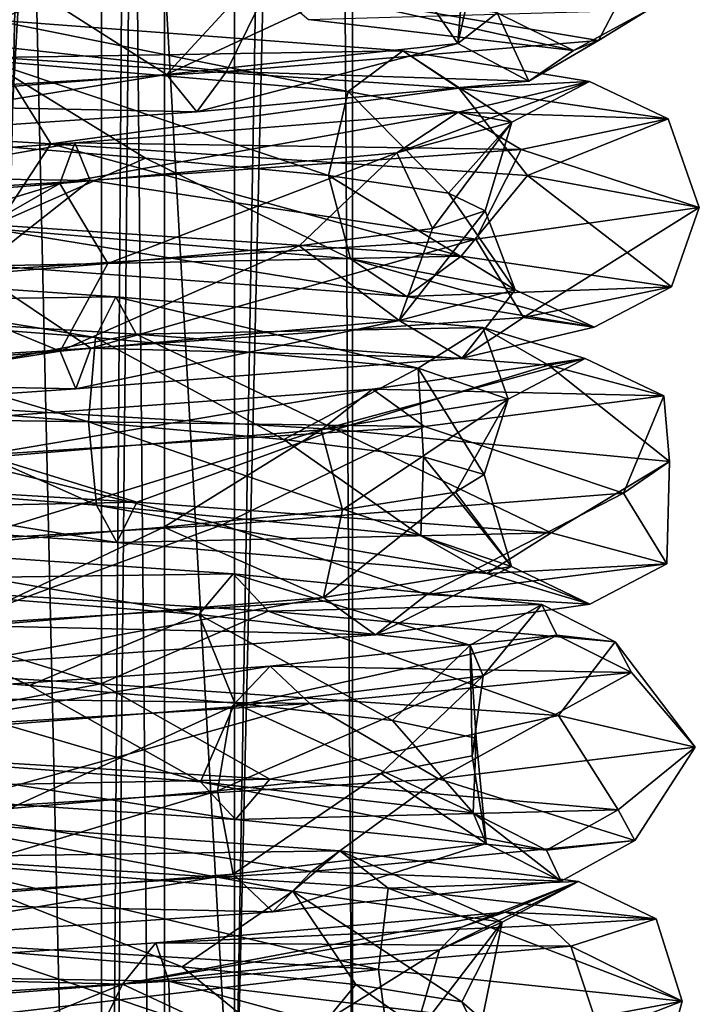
# Model space of a CAD drawing. Header units: millimetres. Extents: x -25 to 71, y -3 to 471.
# Tile 137 of 199: x 1 to 14, y 258 to 276. Entities that reach past the tile are written whole.
import ezdxf

# ---------------------------------------------------------------- set-up
doc = ezdxf.new("R2010")
doc.units = ezdxf.units.MM
doc.header["$LTSCALE"] = 65.185185
for name, color, linetype in [('1648', 7, 'CONTINUOUS'), ('1649', 7, 'CONTINUOUS'), ('1650', 7, 'CONTINUOUS'), ('1652', 7, 'CONTINUOUS'), ('918', 7, 'CONTINUOUS'), ('925', 7, 'CONTINUOUS')]:
    doc.layers.add(name, color=color, linetype=linetype)

msp = doc.modelspace()

# ---------------------------------------------------------------- linework, layer by layer
at = {"layer": '1648', "linetype": 'CONTINUOUS'}
for points in [[(9.867, 277.791, 1.487), (9.639, 278.119, -2.583), (9.464, 275.994, 4.667), (9.867, 277.791, 1.487)], [(9.464, 275.994, 4.667), (9.639, 278.119, -2.583), (10.193, 276.567, -2.731), (9.464, 275.994, 4.667)], [(8.449, 277.464, 5.309), (9.867, 277.791, 1.487), (9.464, 275.994, 4.667), (8.449, 277.464, 5.309)], [(12.936, 277.676, 5.295), (5.943, 277.085, 12.652), (12.083, 276.049, 5.959), (12.936, 277.676, 5.295)], [(12.936, 277.676, 5.295), (12.083, 276.049, 5.959), (13.013, 276.622, -3.487), (12.936, 277.676, 5.295)], [(5.621, 277.136, 8.245), (8.449, 277.464, 5.309), (4.038, 275.421, 9.749), (5.621, 277.136, 8.245)], [(4.038, 275.421, 9.749), (8.449, 277.464, 5.309), (9.464, 275.994, 4.667), (4.038, 275.421, 9.749)], [(5.943, 277.085, 12.652), (-4.184, 276.494, 13.337), (5.156, 275.476, 12.447), (5.943, 277.085, 12.652)], [(1.855, 276.809, 9.805), (5.621, 277.136, 8.245), (4.038, 275.421, 9.749), (1.855, 276.809, 9.805)], [(5.943, 277.085, 12.652), (5.156, 275.476, 12.447), (12.083, 276.049, 5.959), (5.943, 277.085, 12.652)], [(10.193, 276.567, -2.731), (5.863, 277.14, -8.774), (11.617, 275.868, -3.113), (10.193, 276.567, -2.731)], [(11.617, 275.868, -3.113), (5.863, 277.14, -8.774), (6.682, 276.441, -10), (11.617, 275.868, -3.113)], [(-2.22, 276.482, 9.729), (1.855, 276.809, 9.805), (-3.392, 274.848, 9.993), (-2.22, 276.482, 9.729)], [(-3.392, 274.848, 9.993), (1.855, 276.809, 9.805), (4.038, 275.421, 9.749), (-3.392, 274.848, 9.993)], [(-4.184, 276.494, 13.337), (-4.331, 274.903, 12.757), (5.156, 275.476, 12.447), (-4.184, 276.494, 13.337)], [(11.617, 275.868, -3.113), (6.682, 276.441, -10), (13.013, 276.622, -3.487), (11.617, 275.868, -3.113)], [(9.464, 275.994, 4.667), (10.193, 276.567, -2.731), (10.787, 275.295, 5.319), (9.464, 275.994, 4.667)], [(10.787, 275.295, 5.319), (10.193, 276.567, -2.731), (11.617, 275.868, -3.113), (10.787, 275.295, 5.319)], [(12.083, 276.049, 5.959), (11.617, 275.868, -3.113), (13.013, 276.622, -3.487), (12.083, 276.049, 5.959)], [(4.038, 275.421, 9.749), (9.464, 275.994, 4.667), (4.603, 274.722, 11.112), (4.038, 275.421, 9.749)], [(4.603, 274.722, 11.112), (9.464, 275.994, 4.667), (10.787, 275.295, 5.319), (4.603, 274.722, 11.112)], [(5.156, 275.476, 12.447), (10.787, 275.295, 5.319), (12.083, 276.049, 5.959), (5.156, 275.476, 12.447)], [(10.787, 275.295, 5.319), (11.617, 275.868, -3.113), (12.083, 276.049, 5.959), (10.787, 275.295, 5.319)], [(-4.331, 274.903, 12.757), (4.603, 274.722, 11.112), (5.156, 275.476, 12.447), (-4.331, 274.903, 12.757)], [(-3.392, 274.848, 9.993), (4.038, 275.421, 9.749), (-3.866, 274.149, 11.389), (-3.392, 274.848, 9.993)], [(-3.866, 274.149, 11.389), (4.038, 275.421, 9.749), (4.603, 274.722, 11.112), (-3.866, 274.149, 11.389)], [(4.603, 274.722, 11.112), (10.787, 275.295, 5.319), (5.156, 275.476, 12.447), (4.603, 274.722, 11.112)], [(-3.866, 274.149, 11.389), (4.603, 274.722, 11.112), (-4.331, 274.903, 12.757), (-3.866, 274.149, 11.389)]]:
    msp.add_3dface(points, dxfattribs=at)
at = {"layer": '1649', "linetype": 'CONTINUOUS'}
for points in [[(7.419, 275.105, -7.419), (0.781, 276.434, -11.912), (0.686, 275.678, -10.469), (7.419, 275.105, -7.419)], [(8.441, 275.861, -8.441), (0.877, 275.738, -13.383), (0.781, 276.434, -11.912), (8.441, 275.861, -8.441)], [(8.441, 275.861, -8.441), (0.781, 276.434, -11.912), (7.419, 275.105, -7.419), (8.441, 275.861, -8.441)], [(9.483, 275.165, -9.483), (0.877, 275.738, -13.383), (8.441, 275.861, -8.441), (9.483, 275.165, -9.483)], [(10.469, 274.532, -0.686), (8.441, 275.861, -8.441), (7.419, 275.105, -7.419), (10.469, 274.532, -0.686)], [(11.912, 275.288, -0.781), (9.483, 275.165, -9.483), (8.441, 275.861, -8.441), (11.912, 275.288, -0.781)], [(11.912, 275.288, -0.781), (8.441, 275.861, -8.441), (10.469, 274.532, -0.686), (11.912, 275.288, -0.781)], [(1.883, 274.128, -13.851), (-7.985, 274.719, -11.473), (0.877, 275.738, -13.383), (1.883, 274.128, -13.851)], [(3.646, 273.863, -9.289), (0.686, 275.678, -10.469), (-0.373, 274.19, -9.972), (3.646, 273.863, -9.289)], [(7.419, 275.105, -7.419), (0.686, 275.678, -10.469), (7.056, 273.535, -7.056), (7.419, 275.105, -7.419)], [(7.056, 273.535, -7.056), (0.686, 275.678, -10.469), (3.646, 273.863, -9.289), (7.056, 273.535, -7.056)], [(9.483, 275.165, -9.483), (1.883, 274.128, -13.851), (0.877, 275.738, -13.383), (9.483, 275.165, -9.483)], [(9.471, 274.715, 7.267), (11.912, 275.288, -0.781), (8.324, 273.959, 6.387), (9.471, 274.715, 7.267)], [(8.324, 273.959, 6.387), (11.912, 275.288, -0.781), (10.469, 274.532, -0.686), (8.324, 273.959, 6.387)], [(9.471, 274.715, 7.267), (13.383, 274.592, -0.877), (11.912, 275.288, -0.781), (9.471, 274.715, 7.267)], [(13.383, 274.592, -0.877), (9.483, 275.165, -9.483), (11.912, 275.288, -0.781), (13.383, 274.592, -0.877)], [(10.758, 273.537, -8.924), (1.883, 274.128, -13.851), (9.483, 275.165, -9.483), (10.758, 273.537, -8.924)], [(9.289, 273.208, -3.646), (7.419, 275.105, -7.419), (7.056, 273.535, -7.056), (9.289, 273.208, -3.646)], [(10.469, 274.532, -0.686), (7.419, 275.105, -7.419), (9.289, 273.208, -3.646), (10.469, 274.532, -0.686)], [(13.383, 274.592, -0.877), (10.758, 273.537, -8.924), (9.483, 275.165, -9.483), (13.383, 274.592, -0.877)], [(2.329, 274.143, 11.708), (9.471, 274.715, 7.267), (2.047, 273.386, 10.29), (2.329, 274.143, 11.708)], [(2.047, 273.386, 10.29), (9.471, 274.715, 7.267), (8.324, 273.959, 6.387), (2.047, 273.386, 10.29)], [(2.329, 274.143, 11.708), (10.64, 274.019, 8.164), (9.471, 274.715, 7.267), (2.329, 274.143, 11.708)], [(10.64, 274.019, 8.164), (13.383, 274.592, -0.877), (9.471, 274.715, 7.267), (10.64, 274.019, 8.164)], [(8.324, 273.959, 6.387), (10.469, 274.532, -0.686), (8.991, 272.553, 4.33), (8.324, 273.959, 6.387)], [(8.991, 272.553, 4.33), (10.469, 274.532, -0.686), (9.972, 272.88, 0.373), (8.991, 272.553, 4.33)], [(9.972, 272.88, 0.373), (10.469, 274.532, -0.686), (9.289, 273.208, -3.646), (9.972, 272.88, 0.373)], [(10.64, 274.019, 8.164), (13.96, 272.945, 0.708), (13.383, 274.592, -0.877), (10.64, 274.019, 8.164)], [(13.96, 272.945, 0.708), (10.758, 273.537, -8.924), (13.383, 274.592, -0.877), (13.96, 272.945, 0.708)], [(-5.969, 273.57, 10.338), (2.616, 273.447, 13.154), (2.329, 274.143, 11.708), (-5.969, 273.57, 10.338)], [(-5.969, 273.57, 10.338), (2.329, 274.143, 11.708), (-5.246, 272.813, 9.086), (-5.969, 273.57, 10.338)], [(-5.246, 272.813, 9.086), (2.329, 274.143, 11.708), (2.047, 273.386, 10.29), (-5.246, 272.813, 9.086)], [(2.616, 273.447, 13.154), (10.64, 274.019, 8.164), (2.329, 274.143, 11.708), (2.616, 273.447, 13.154)], [(2.047, 273.386, 10.29), (8.324, 273.959, 6.387), (2.941, 271.898, 9.535), (2.047, 273.386, 10.29)], [(2.616, 273.447, 13.154), (9.8, 272.354, 9.967), (10.64, 274.019, 8.164), (2.616, 273.447, 13.154)], [(2.941, 271.898, 9.535), (8.324, 273.959, 6.387), (6.509, 272.226, 7.564), (2.941, 271.898, 9.535)], [(6.509, 272.226, 7.564), (8.324, 273.959, 6.387), (8.991, 272.553, 4.33), (6.509, 272.226, 7.564)], [(9.8, 272.354, 9.967), (13.96, 272.945, 0.708), (10.64, 274.019, 8.164), (9.8, 272.354, 9.967)], [(-6.706, 272.874, 11.615), (2.616, 273.447, 13.154), (-5.969, 273.57, 10.338), (-6.706, 272.874, 11.615)], [(-6.706, 272.874, 11.615), (0.472, 271.762, 13.97), (2.616, 273.447, 13.154), (-6.706, 272.874, 11.615)], [(-5.246, 272.813, 9.086), (2.047, 273.386, 10.29), (-4.989, 271.244, 8.642), (-5.246, 272.813, 9.086)], [(-4.989, 271.244, 8.642), (2.047, 273.386, 10.29), (-1.117, 271.571, 9.916), (-4.989, 271.244, 8.642)], [(-1.117, 271.571, 9.916), (2.047, 273.386, 10.29), (2.941, 271.898, 9.535), (-1.117, 271.571, 9.916)], [(0.472, 271.762, 13.97), (9.8, 272.354, 9.967), (2.616, 273.447, 13.154), (0.472, 271.762, 13.97)], [(3.09, 271.278, -11.531), (-5.932, 271.155, -12.028), (-5.28, 271.851, -10.706), (3.09, 271.278, -11.531)], [(3.09, 271.278, -11.531), (-5.28, 271.851, -10.706), (2.715, 270.521, -10.134), (3.09, 271.278, -11.531)], [(2.715, 270.521, -10.134), (-5.28, 271.851, -10.706), (-4.64, 271.094, -9.41), (2.715, 270.521, -10.134)], [(3.471, 270.582, -12.954), (-5.932, 271.155, -12.028), (3.09, 271.278, -11.531), (3.471, 270.582, -12.954)], [(8.724, 269.948, -5.829), (3.09, 271.278, -11.531), (2.715, 270.521, -10.134), (8.724, 269.948, -5.829)], [(9.926, 270.705, -6.632), (3.471, 270.582, -12.954), (3.09, 271.278, -11.531), (9.926, 270.705, -6.632)], [(9.926, 270.705, -6.632), (3.09, 271.278, -11.531), (8.724, 269.948, -5.829), (9.926, 270.705, -6.632)], [(3.471, 270.582, -12.954), (-2.814, 269.397, -13.692), (-5.932, 271.155, -12.028), (3.471, 270.582, -12.954)], [(2.715, 270.521, -10.134), (-4.64, 271.094, -9.41), (2.583, 268.952, -9.639), (2.715, 270.521, -10.134)], [(2.583, 268.952, -9.639), (-4.64, 271.094, -9.41), (-1.487, 269.279, -9.867), (2.583, 268.952, -9.639)], [(11.151, 270.009, -7.451), (3.471, 270.582, -12.954), (9.926, 270.705, -6.632), (11.151, 270.009, -7.451)], [(10.402, 269.375, 1.369), (9.926, 270.705, -6.632), (8.724, 269.948, -5.829), (10.402, 269.375, 1.369)], [(11.835, 270.132, 1.558), (11.151, 270.009, -7.451), (9.926, 270.705, -6.632), (11.835, 270.132, 1.558)], [(11.835, 270.132, 1.558), (9.926, 270.705, -6.632), (10.402, 269.375, 1.369), (11.835, 270.132, 1.558)], [(7.192, 268.805, -11.986), (-2.814, 269.397, -13.692), (3.471, 270.582, -12.954), (7.192, 268.805, -11.986)], [(6.222, 268.624, -7.802), (2.715, 270.521, -10.134), (2.583, 268.952, -9.639), (6.222, 268.624, -7.802)], [(8.724, 269.948, -5.829), (2.715, 270.521, -10.134), (6.222, 268.624, -7.802), (8.724, 269.948, -5.829)], [(11.151, 270.009, -7.451), (7.192, 268.805, -11.986), (3.471, 270.582, -12.954), (11.151, 270.009, -7.451)], [(7.871, 269.559, 8.975), (11.835, 270.132, 1.558), (6.918, 268.803, 7.888), (7.871, 269.559, 8.975)], [(6.918, 268.803, 7.888), (11.835, 270.132, 1.558), (10.402, 269.375, 1.369), (6.918, 268.803, 7.888)], [(7.871, 269.559, 8.975), (13.297, 269.436, 1.751), (11.835, 270.132, 1.558), (7.871, 269.559, 8.975)], [(13.297, 269.436, 1.751), (11.151, 270.009, -7.451), (11.835, 270.132, 1.558), (13.297, 269.436, 1.751)], [(8.822, 268.297, -4.663), (8.724, 269.948, -5.829), (6.222, 268.624, -7.802), (8.822, 268.297, -4.663)], [(13.406, 268.214, -3.959), (7.192, 268.805, -11.986), (11.151, 270.009, -7.451), (13.406, 268.214, -3.959)], [(10.402, 269.375, 1.369), (8.724, 269.948, -5.829), (9.951, 267.97, -0.746), (10.402, 269.375, 1.369)], [(9.951, 267.97, -0.746), (8.724, 269.948, -5.829), (8.822, 268.297, -4.663), (9.951, 267.97, -0.746)], [(13.297, 269.436, 1.751), (13.406, 268.214, -3.959), (11.151, 270.009, -7.451), (13.297, 269.436, 1.751)], [(0, 268.986, 11.938), (8.843, 268.863, 10.083), (7.871, 269.559, 8.975), (0, 268.986, 11.938)], [(0, 268.986, 11.938), (7.871, 269.559, 8.975), (0, 268.23, 10.492), (0, 268.986, 11.938)], [(0, 268.23, 10.492), (7.871, 269.559, 8.975), (6.918, 268.803, 7.888), (0, 268.23, 10.492)], [(8.843, 268.863, 10.083), (13.297, 269.436, 1.751), (7.871, 269.559, 8.975), (8.843, 268.863, 10.083)], [(6.918, 268.803, 7.888), (10.402, 269.375, 1.369), (7.315, 267.315, 6.787), (6.918, 268.803, 7.888)], [(7.315, 267.315, 6.787), (10.402, 269.375, 1.369), (9.419, 267.642, 3.296), (7.315, 267.315, 6.787)], [(8.843, 268.863, 10.083), (12.55, 267.623, 6.156), (13.297, 269.436, 1.751), (8.843, 268.863, 10.083)], [(9.419, 267.642, 3.296), (10.402, 269.375, 1.369), (9.951, 267.97, -0.746), (9.419, 267.642, 3.296)], [(12.55, 267.623, 6.156), (13.406, 268.214, -3.959), (13.297, 269.436, 1.751), (12.55, 267.623, 6.156)], [(0, 268.29, 13.411), (8.843, 268.863, 10.083), (0, 268.986, 11.938), (0, 268.29, 13.411)], [(0, 268.29, 13.411), (5.075, 267.031, 13.024), (8.843, 268.863, 10.083), (0, 268.29, 13.411)], [(0, 268.23, 10.492), (6.918, 268.803, 7.888), (0, 266.66, 9.979), (0, 268.23, 10.492)], [(0, 266.66, 9.979), (6.918, 268.803, 7.888), (3.99, 266.988, 9.146), (0, 266.66, 9.979)], [(3.99, 266.988, 9.146), (6.918, 268.803, 7.888), (7.315, 267.315, 6.787), (3.99, 266.988, 9.146)], [(5.075, 267.031, 13.024), (12.55, 267.623, 6.156), (8.843, 268.863, 10.083), (5.075, 267.031, 13.024)], [(-5.075, 266.44, 13.024), (5.075, 267.031, 13.024), (0, 268.29, 13.411), (-5.075, 266.44, 13.024)], [(5.28, 266.122, -10.706), (-3.471, 265.999, -12.954), (-3.09, 266.695, -11.531), (5.28, 266.122, -10.706)], [(5.28, 266.122, -10.706), (-3.09, 266.695, -11.531), (4.64, 265.365, -9.41), (5.28, 266.122, -10.706)], [(4.64, 265.365, -9.41), (-3.09, 266.695, -11.531), (-2.715, 265.938, -10.134), (4.64, 265.365, -9.41)], [(5.932, 265.426, -12.028), (-3.471, 265.999, -12.954), (5.28, 266.122, -10.706), (5.932, 265.426, -12.028)], [(9.693, 264.792, -4.015), (5.28, 266.122, -10.706), (4.64, 265.365, -9.41), (9.693, 264.792, -4.015)], [(11.029, 265.549, -4.568), (5.932, 265.426, -12.028), (5.28, 266.122, -10.706), (11.029, 265.549, -4.568)], [(11.029, 265.549, -4.568), (5.28, 266.122, -10.706), (9.693, 264.792, -4.015), (11.029, 265.549, -4.568)], [(2.814, 264.074, -13.692), (-7.192, 264.666, -11.986), (-3.471, 265.999, -12.954), (2.814, 264.074, -13.692)], [(5.932, 265.426, -12.028), (2.814, 264.074, -13.692), (-3.471, 265.999, -12.954), (5.932, 265.426, -12.028)], [(4.64, 265.365, -9.41), (-2.715, 265.938, -10.134), (1.487, 264.041, -9.867), (4.64, 265.365, -9.41)], [(1.487, 264.041, -9.867), (-2.715, 265.938, -10.134), (-2.583, 264.369, -9.639), (1.487, 264.041, -9.867)], [(12.39, 264.853, -5.132), (5.932, 265.426, -12.028), (11.029, 265.549, -4.568), (12.39, 264.853, -5.132)], [(9.935, 264.219, 3.372), (11.029, 265.549, -4.568), (9.693, 264.792, -4.015), (9.935, 264.219, 3.372)], [(11.304, 264.976, 3.837), (11.029, 265.549, -4.568), (9.935, 264.219, 3.372), (11.304, 264.976, 3.837)], [(11.304, 264.976, 3.837), (12.39, 264.853, -5.132), (11.029, 265.549, -4.568), (11.304, 264.976, 3.837)], [(5.309, 263.714, -8.449), (4.64, 265.365, -9.41), (1.487, 264.041, -9.867), (5.309, 263.714, -8.449)], [(11.336, 263.483, -8.178), (2.814, 264.074, -13.692), (5.932, 265.426, -12.028), (11.336, 263.483, -8.178)], [(9.693, 264.792, -4.015), (4.64, 265.365, -9.41), (8.245, 263.386, -5.621), (9.693, 264.792, -4.015)], [(8.245, 263.386, -5.621), (4.64, 265.365, -9.41), (5.309, 263.714, -8.449), (8.245, 263.386, -5.621)], [(12.39, 264.853, -5.132), (11.336, 263.483, -8.178), (5.932, 265.426, -12.028), (12.39, 264.853, -5.132)], [(5.969, 264.403, 10.338), (11.304, 264.976, 3.837), (5.246, 263.646, 9.086), (5.969, 264.403, 10.338)], [(5.246, 263.646, 9.086), (11.304, 264.976, 3.837), (9.935, 264.219, 3.372), (5.246, 263.646, 9.086)], [(5.969, 264.403, 10.338), (12.7, 264.28, 4.311), (11.304, 264.976, 3.837), (5.969, 264.403, 10.338)], [(12.7, 264.28, 4.311), (12.39, 264.853, -5.132), (11.304, 264.976, 3.837), (12.7, 264.28, 4.311)], [(9.805, 263.059, -1.855), (9.693, 264.792, -4.015), (8.245, 263.386, -5.621), (9.805, 263.059, -1.855)], [(9.935, 264.219, 3.372), (9.693, 264.792, -4.015), (9.729, 262.732, 2.22), (9.935, 264.219, 3.372)], [(9.729, 262.732, 2.22), (9.693, 264.792, -4.015), (9.805, 263.059, -1.855), (9.729, 262.732, 2.22)], [(13.88, 262.891, 1.649), (11.336, 263.483, -8.178), (12.39, 264.853, -5.132), (13.88, 262.891, 1.649)], [(12.7, 264.28, 4.311), (13.88, 262.891, 1.649), (12.39, 264.853, -5.132), (12.7, 264.28, 4.311)], [(-2.329, 263.83, 11.708), (6.706, 263.707, 11.615), (5.969, 264.403, 10.338), (-2.329, 263.83, 11.708)], [(-2.329, 263.83, 11.708), (5.969, 264.403, 10.338), (-2.047, 263.073, 10.29), (-2.329, 263.83, 11.708)], [(-2.047, 263.073, 10.29), (5.969, 264.403, 10.338), (5.246, 263.646, 9.086), (-2.047, 263.073, 10.29)], [(6.706, 263.707, 11.615), (12.7, 264.28, 4.311), (5.969, 264.403, 10.338), (6.706, 263.707, 11.615)], [(5.246, 263.646, 9.086), (9.935, 264.219, 3.372), (4.989, 262.077, 8.642), (5.246, 263.646, 9.086)], [(4.989, 262.077, 8.642), (9.935, 264.219, 3.372), (8.029, 262.404, 5.926), (4.989, 262.077, 8.642)], [(6.706, 263.707, 11.615), (9.105, 262.3, 10.606), (12.7, 264.28, 4.311), (6.706, 263.707, 11.615)], [(8.029, 262.404, 5.926), (9.935, 264.219, 3.372), (9.729, 262.732, 2.22), (8.029, 262.404, 5.926)], [(9.105, 262.3, 10.606), (13.88, 262.891, 1.649), (12.7, 264.28, 4.311), (9.105, 262.3, 10.606)], [(-2.616, 263.134, 13.154), (6.706, 263.707, 11.615), (-2.329, 263.83, 11.708), (-2.616, 263.134, 13.154)], [(-2.616, 263.134, 13.154), (-0.472, 261.709, 13.97), (6.706, 263.707, 11.615), (-2.616, 263.134, 13.154)], [(-0.472, 261.709, 13.97), (9.105, 262.3, 10.606), (6.706, 263.707, 11.615), (-0.472, 261.709, 13.97)], [(-2.047, 263.073, 10.29), (5.246, 263.646, 9.086), (1.117, 261.749, 9.916), (-2.047, 263.073, 10.29)], [(1.117, 261.749, 9.916), (5.246, 263.646, 9.086), (4.989, 262.077, 8.642), (1.117, 261.749, 9.916)], [(7.267, 260.965, -9.471), (-0.877, 260.842, -13.383), (-0.781, 261.538, -11.912), (7.267, 260.965, -9.471)], [(7.267, 260.965, -9.471), (-0.781, 261.538, -11.912), (6.387, 260.209, -8.324), (7.267, 260.965, -9.471)], [(6.387, 260.209, -8.324), (-0.781, 261.538, -11.912), (-0.686, 260.782, -10.469), (6.387, 260.209, -8.324)], [(8.164, 260.269, -10.64), (-0.877, 260.842, -13.383), (7.267, 260.965, -9.471), (8.164, 260.269, -10.64)], [(10.29, 259.636, -2.047), (7.267, 260.965, -9.471), (6.387, 260.209, -8.324), (10.29, 259.636, -2.047)], [(11.708, 260.393, -2.329), (8.164, 260.269, -10.64), (7.267, 260.965, -9.471), (11.708, 260.393, -2.329)], [(11.708, 260.393, -2.329), (7.267, 260.965, -9.471), (10.29, 259.636, -2.047), (11.708, 260.393, -2.329)], [(7.985, 258.752, -11.473), (-1.883, 259.343, -13.851), (-0.877, 260.842, -13.383), (7.985, 258.752, -11.473)], [(8.164, 260.269, -10.64), (7.985, 258.752, -11.473), (-0.877, 260.842, -13.383), (8.164, 260.269, -10.64)], [(6.387, 260.209, -8.324), (-0.686, 260.782, -10.469), (4.33, 258.803, -8.991), (6.387, 260.209, -8.324)], [(4.33, 258.803, -8.991), (-0.686, 260.782, -10.469), (0.373, 259.13, -9.972), (4.33, 258.803, -8.991)], [(13.154, 259.697, -2.616), (8.164, 260.269, -10.64), (11.708, 260.393, -2.329), (13.154, 259.697, -2.616)], [(9.532, 259.539, 5.503), (11.708, 260.393, -2.329), (9.124, 259.118, 5.268), (9.532, 259.539, 5.503)], [(9.124, 259.118, 5.268), (11.708, 260.393, -2.329), (10.29, 259.636, -2.047), (9.124, 259.118, 5.268)], [(10.344, 259.82, 5.972), (11.708, 260.393, -2.329), (9.532, 259.539, 5.503), (10.344, 259.82, 5.972)], [(10.344, 259.82, 5.972), (13.154, 259.697, -2.616), (11.708, 260.393, -2.329), (10.344, 259.82, 5.972)], [(7.564, 258.476, -6.509), (6.387, 260.209, -8.324), (4.33, 258.803, -8.991), (7.564, 258.476, -6.509)], [(10.29, 259.636, -2.047), (6.387, 260.209, -8.324), (9.535, 258.148, -2.941), (10.29, 259.636, -2.047)], [(9.535, 258.148, -2.941), (6.387, 260.209, -8.324), (7.564, 258.476, -6.509), (9.535, 258.148, -2.941)], [(13.642, 258.16, -3.045), (7.985, 258.752, -11.473), (8.164, 260.269, -10.64), (13.642, 258.16, -3.045)], [(13.154, 259.697, -2.616), (13.642, 258.16, -3.045), (8.164, 260.269, -10.64), (13.154, 259.697, -2.616)], [(11.155, 259.58, 6.441), (13.154, 259.697, -2.616), (10.344, 259.82, 5.972), (11.155, 259.58, 6.441)], [(9.124, 259.118, 5.268), (10.29, 259.636, -2.047), (8.642, 257.494, 4.989), (9.124, 259.118, 5.268)], [(8.642, 257.494, 4.989), (10.29, 259.636, -2.047), (9.916, 257.821, 1.117), (8.642, 257.494, 4.989)], [(9.916, 257.821, 1.117), (10.29, 259.636, -2.047), (9.535, 258.148, -2.941), (9.916, 257.821, 1.117)], [(11.57, 259.184, 6.68), (13.154, 259.697, -2.616), (11.155, 259.58, 6.441), (11.57, 259.184, 6.68)], [(11.57, 259.184, 6.68), (13.642, 258.16, -3.045), (13.154, 259.697, -2.616), (11.57, 259.184, 6.68)], [(12.105, 257.569, 6.989), (13.642, 258.16, -3.045), (11.57, 259.184, 6.68), (12.105, 257.569, 6.989)]]:
    msp.add_3dface(points, dxfattribs=at)
at = {"layer": '1650', "linetype": 'CONTINUOUS'}
for points in [[(-7.985, 274.719, -11.473), (1.883, 274.128, -13.851), (0.881, 272.611, -13.444), (-7.985, 274.719, -11.473)], [(3.646, 273.863, -9.289), (-0.373, 274.19, -9.972), (0.69, 272.557, -10.53), (3.646, 273.863, -9.289)], [(1.883, 274.128, -13.851), (9.526, 272.038, -9.526), (0.881, 272.611, -13.444), (1.883, 274.128, -13.851)], [(1.883, 274.128, -13.851), (10.758, 273.537, -8.924), (9.526, 272.038, -9.526), (1.883, 274.128, -13.851)], [(7.462, 271.984, -7.462), (3.646, 273.863, -9.289), (0.69, 272.557, -10.53), (7.462, 271.984, -7.462)], [(7.056, 273.535, -7.056), (3.646, 273.863, -9.289), (7.462, 271.984, -7.462), (7.056, 273.535, -7.056)], [(9.289, 273.208, -3.646), (7.056, 273.535, -7.056), (10.53, 271.411, -0.69), (9.289, 273.208, -3.646)], [(10.53, 271.411, -0.69), (7.056, 273.535, -7.056), (7.462, 271.984, -7.462), (10.53, 271.411, -0.69)], [(10.758, 273.537, -8.924), (13.444, 271.465, -0.881), (9.526, 272.038, -9.526), (10.758, 273.537, -8.924)], [(10.758, 273.537, -8.924), (13.96, 272.945, 0.708), (13.444, 271.465, -0.881), (10.758, 273.537, -8.924)], [(9.972, 272.88, 0.373), (9.289, 273.208, -3.646), (10.53, 271.411, -0.69), (9.972, 272.88, 0.373)], [(8.991, 272.553, 4.33), (9.972, 272.88, 0.373), (8.372, 270.838, 6.424), (8.991, 272.553, 4.33)], [(8.372, 270.838, 6.424), (9.972, 272.88, 0.373), (10.53, 271.411, -0.69), (8.372, 270.838, 6.424)], [(13.96, 272.945, 0.708), (9.8, 272.354, 9.967), (10.688, 270.892, 8.201), (13.96, 272.945, 0.708)], [(13.96, 272.945, 0.708), (10.688, 270.892, 8.201), (13.444, 271.465, -0.881), (13.96, 272.945, 0.708)], [(7.462, 271.984, -7.462), (0.69, 272.557, -10.53), (8.505, 271.285, -8.505), (7.462, 271.984, -7.462)], [(8.505, 271.285, -8.505), (0.69, 272.557, -10.53), (0.787, 271.857, -12.001), (8.505, 271.285, -8.505)], [(9.526, 272.038, -9.526), (0.787, 271.857, -12.001), (0.881, 272.611, -13.444), (9.526, 272.038, -9.526)], [(6.509, 272.226, 7.564), (8.991, 272.553, 4.33), (8.372, 270.838, 6.424), (6.509, 272.226, 7.564)], [(9.8, 272.354, 9.967), (0.472, 271.762, 13.97), (2.628, 270.32, 13.213), (9.8, 272.354, 9.967)], [(9.8, 272.354, 9.967), (2.628, 270.32, 13.213), (10.688, 270.892, 8.201), (9.8, 272.354, 9.967)], [(2.941, 271.898, 9.535), (6.509, 272.226, 7.564), (2.059, 270.265, 10.35), (2.941, 271.898, 9.535)], [(2.059, 270.265, 10.35), (6.509, 272.226, 7.564), (8.372, 270.838, 6.424), (2.059, 270.265, 10.35)], [(8.505, 271.285, -8.505), (0.787, 271.857, -12.001), (9.526, 272.038, -9.526), (8.505, 271.285, -8.505)], [(10.53, 271.411, -0.69), (7.462, 271.984, -7.462), (12.001, 270.712, -0.787), (10.53, 271.411, -0.69)], [(12.001, 270.712, -0.787), (7.462, 271.984, -7.462), (8.505, 271.285, -8.505), (12.001, 270.712, -0.787)], [(13.444, 271.465, -0.881), (8.505, 271.285, -8.505), (9.526, 272.038, -9.526), (13.444, 271.465, -0.881)], [(0.472, 271.762, 13.97), (-6.736, 269.747, 11.667), (2.628, 270.32, 13.213), (0.472, 271.762, 13.97)], [(-1.117, 271.571, 9.916), (2.941, 271.898, 9.535), (2.059, 270.265, 10.35), (-1.117, 271.571, 9.916)], [(-5.276, 269.692, 9.139), (-1.117, 271.571, 9.916), (2.059, 270.265, 10.35), (-5.276, 269.692, 9.139)], [(8.372, 270.838, 6.424), (10.53, 271.411, -0.69), (9.542, 270.139, 7.322), (8.372, 270.838, 6.424)], [(12.001, 270.712, -0.787), (8.505, 271.285, -8.505), (13.444, 271.465, -0.881), (12.001, 270.712, -0.787)], [(9.542, 270.139, 7.322), (10.53, 271.411, -0.69), (12.001, 270.712, -0.787), (9.542, 270.139, 7.322)], [(10.688, 270.892, 8.201), (12.001, 270.712, -0.787), (13.444, 271.465, -0.881), (10.688, 270.892, 8.201)], [(2.059, 270.265, 10.35), (8.372, 270.838, 6.424), (2.346, 269.566, 11.796), (2.059, 270.265, 10.35)], [(2.346, 269.566, 11.796), (8.372, 270.838, 6.424), (9.542, 270.139, 7.322), (2.346, 269.566, 11.796)], [(2.628, 270.32, 13.213), (9.542, 270.139, 7.322), (10.688, 270.892, 8.201), (2.628, 270.32, 13.213)], [(9.542, 270.139, 7.322), (12.001, 270.712, -0.787), (10.688, 270.892, 8.201), (9.542, 270.139, 7.322)], [(-6.736, 269.747, 11.667), (2.346, 269.566, 11.796), (2.628, 270.32, 13.213), (-6.736, 269.747, 11.667)], [(-5.276, 269.692, 9.139), (2.059, 270.265, 10.35), (-6.014, 268.993, 10.416), (-5.276, 269.692, 9.139)], [(-6.014, 268.993, 10.416), (2.059, 270.265, 10.35), (2.346, 269.566, 11.796), (-6.014, 268.993, 10.416)], [(2.346, 269.566, 11.796), (9.542, 270.139, 7.322), (2.628, 270.32, 13.213), (2.346, 269.566, 11.796)], [(-6.014, 268.993, 10.416), (2.346, 269.566, 11.796), (-6.736, 269.747, 11.667), (-6.014, 268.993, 10.416)], [(-2.814, 269.397, -13.692), (3.487, 267.455, -13.013), (-5.959, 268.028, -12.083), (-2.814, 269.397, -13.692)], [(-2.814, 269.397, -13.692), (7.192, 268.805, -11.986), (3.487, 267.455, -13.013), (-2.814, 269.397, -13.692)], [(2.731, 267.4, -10.193), (-1.487, 269.279, -9.867), (-4.667, 267.973, -9.464), (2.731, 267.4, -10.193)], [(2.583, 268.952, -9.639), (-1.487, 269.279, -9.867), (2.731, 267.4, -10.193), (2.583, 268.952, -9.639)], [(6.222, 268.624, -7.802), (2.583, 268.952, -9.639), (8.774, 266.827, -5.863), (6.222, 268.624, -7.802)], [(8.774, 266.827, -5.863), (2.583, 268.952, -9.639), (2.731, 267.4, -10.193), (8.774, 266.827, -5.863)], [(7.192, 268.805, -11.986), (11.202, 266.882, -7.485), (3.487, 267.455, -13.013), (7.192, 268.805, -11.986)], [(7.192, 268.805, -11.986), (13.406, 268.214, -3.959), (11.202, 266.882, -7.485), (7.192, 268.805, -11.986)], [(8.822, 268.297, -4.663), (6.222, 268.624, -7.802), (8.774, 266.827, -5.863), (8.822, 268.297, -4.663)], [(10.462, 266.254, 1.377), (8.822, 268.297, -4.663), (8.774, 266.827, -5.863), (10.462, 266.254, 1.377)], [(9.951, 267.97, -0.746), (8.822, 268.297, -4.663), (10.462, 266.254, 1.377), (9.951, 267.97, -0.746)], [(13.406, 268.214, -3.959), (13.357, 266.309, 1.758), (11.202, 266.882, -7.485), (13.406, 268.214, -3.959)], [(13.406, 268.214, -3.959), (12.55, 267.623, 6.156), (13.357, 266.309, 1.758), (13.406, 268.214, -3.959)], [(3.487, 267.455, -13.013), (-5.319, 267.274, -10.787), (-5.959, 268.028, -12.083), (3.487, 267.455, -13.013)], [(3.113, 266.701, -11.617), (-4.667, 267.973, -9.464), (-5.319, 267.274, -10.787), (3.113, 266.701, -11.617)], [(2.731, 267.4, -10.193), (-4.667, 267.973, -9.464), (3.113, 266.701, -11.617), (2.731, 267.4, -10.193)], [(9.419, 267.642, 3.296), (9.951, 267.97, -0.746), (10.462, 266.254, 1.377), (9.419, 267.642, 3.296)], [(12.55, 267.623, 6.156), (5.075, 267.031, 13.024), (8.883, 265.736, 10.129), (12.55, 267.623, 6.156)], [(7.315, 267.315, 6.787), (9.419, 267.642, 3.296), (6.958, 265.682, 7.934), (7.315, 267.315, 6.787)], [(6.958, 265.682, 7.934), (9.419, 267.642, 3.296), (10.462, 266.254, 1.377), (6.958, 265.682, 7.934)], [(12.55, 267.623, 6.156), (8.883, 265.736, 10.129), (13.357, 266.309, 1.758), (12.55, 267.623, 6.156)], [(3.113, 266.701, -11.617), (-5.319, 267.274, -10.787), (3.487, 267.455, -13.013), (3.113, 266.701, -11.617)], [(8.774, 266.827, -5.863), (2.731, 267.4, -10.193), (10, 266.128, -6.682), (8.774, 266.827, -5.863)], [(10, 266.128, -6.682), (2.731, 267.4, -10.193), (3.113, 266.701, -11.617), (10, 266.128, -6.682)], [(11.202, 266.882, -7.485), (3.113, 266.701, -11.617), (3.487, 267.455, -13.013), (11.202, 266.882, -7.485)], [(3.99, 266.988, 9.146), (7.315, 267.315, 6.787), (6.958, 265.682, 7.934), (3.99, 266.988, 9.146)], [(5.075, 267.031, 13.024), (-5.075, 266.44, 13.024), (0, 265.163, 13.472), (5.075, 267.031, 13.024)], [(5.075, 267.031, 13.024), (0, 265.163, 13.472), (8.883, 265.736, 10.129), (5.075, 267.031, 13.024)], [(0, 266.66, 9.979), (3.99, 266.988, 9.146), (0, 265.109, 10.553), (0, 266.66, 9.979)], [(0, 265.109, 10.553), (3.99, 266.988, 9.146), (6.958, 265.682, 7.934), (0, 265.109, 10.553)], [(10, 266.128, -6.682), (3.113, 266.701, -11.617), (11.202, 266.882, -7.485), (10, 266.128, -6.682)], [(10.462, 266.254, 1.377), (8.774, 266.827, -5.863), (11.924, 265.555, 1.57), (10.462, 266.254, 1.377)], [(11.924, 265.555, 1.57), (8.774, 266.827, -5.863), (10, 266.128, -6.682), (11.924, 265.555, 1.57)], [(13.357, 266.309, 1.758), (10, 266.128, -6.682), (11.202, 266.882, -7.485), (13.357, 266.309, 1.758)], [(6.958, 265.682, 7.934), (10.462, 266.254, 1.377), (7.93, 264.982, 9.043), (6.958, 265.682, 7.934)], [(7.93, 264.982, 9.043), (10.462, 266.254, 1.377), (11.924, 265.555, 1.57), (7.93, 264.982, 9.043)], [(8.883, 265.736, 10.129), (11.924, 265.555, 1.57), (13.357, 266.309, 1.758), (8.883, 265.736, 10.129)], [(11.924, 265.555, 1.57), (10, 266.128, -6.682), (13.357, 266.309, 1.758), (11.924, 265.555, 1.57)], [(0, 265.163, 13.472), (7.93, 264.982, 9.043), (8.883, 265.736, 10.129), (0, 265.163, 13.472)], [(0, 265.109, 10.553), (6.958, 265.682, 7.934), (0, 264.41, 12.027), (0, 265.109, 10.553)], [(0, 264.41, 12.027), (6.958, 265.682, 7.934), (7.93, 264.982, 9.043), (0, 264.41, 12.027)], [(7.93, 264.982, 9.043), (11.924, 265.555, 1.57), (8.883, 265.736, 10.129), (7.93, 264.982, 9.043)], [(0, 264.41, 12.027), (7.93, 264.982, 9.043), (0, 265.163, 13.472), (0, 264.41, 12.027)], [(-7.192, 264.666, -11.986), (2.814, 264.074, -13.692), (-3.487, 262.872, -13.013), (-7.192, 264.666, -11.986)], [(4.667, 262.244, -9.464), (-2.583, 264.369, -9.639), (-2.731, 262.817, -10.193), (4.667, 262.244, -9.464)], [(1.487, 264.041, -9.867), (-2.583, 264.369, -9.639), (4.667, 262.244, -9.464), (1.487, 264.041, -9.867)], [(2.814, 264.074, -13.692), (5.959, 262.299, -12.083), (-3.487, 262.872, -13.013), (2.814, 264.074, -13.692)], [(5.309, 263.714, -8.449), (1.487, 264.041, -9.867), (4.667, 262.244, -9.464), (5.309, 263.714, -8.449)], [(2.814, 264.074, -13.692), (11.336, 263.483, -8.178), (5.959, 262.299, -12.083), (2.814, 264.074, -13.692)], [(9.749, 261.671, -4.038), (5.309, 263.714, -8.449), (4.667, 262.244, -9.464), (9.749, 261.671, -4.038)], [(8.245, 263.386, -5.621), (5.309, 263.714, -8.449), (9.749, 261.671, -4.038), (8.245, 263.386, -5.621)], [(11.336, 263.483, -8.178), (12.447, 261.726, -5.156), (5.959, 262.299, -12.083), (11.336, 263.483, -8.178)], [(11.336, 263.483, -8.178), (13.88, 262.891, 1.649), (12.447, 261.726, -5.156), (11.336, 263.483, -8.178)], [(9.805, 263.059, -1.855), (8.245, 263.386, -5.621), (9.749, 261.671, -4.038), (9.805, 263.059, -1.855)], [(9.729, 262.732, 2.22), (9.805, 263.059, -1.855), (9.993, 261.098, 3.392), (9.729, 262.732, 2.22)], [(9.993, 261.098, 3.392), (9.805, 263.059, -1.855), (9.749, 261.671, -4.038), (9.993, 261.098, 3.392)], [(5.959, 262.299, -12.083), (-3.113, 262.118, -11.617), (-3.487, 262.872, -13.013), (5.959, 262.299, -12.083)], [(5.319, 261.545, -10.787), (-2.731, 262.817, -10.193), (-3.113, 262.118, -11.617), (5.319, 261.545, -10.787)], [(4.667, 262.244, -9.464), (-2.731, 262.817, -10.193), (5.319, 261.545, -10.787), (4.667, 262.244, -9.464)], [(13.88, 262.891, 1.649), (9.105, 262.3, 10.606), (12.757, 261.153, 4.331), (13.88, 262.891, 1.649)], [(13.88, 262.891, 1.649), (12.757, 261.153, 4.331), (12.447, 261.726, -5.156), (13.88, 262.891, 1.649)], [(8.029, 262.404, 5.926), (9.729, 262.732, 2.22), (9.993, 261.098, 3.392), (8.029, 262.404, 5.926)], [(4.989, 262.077, 8.642), (8.029, 262.404, 5.926), (5.276, 260.525, 9.139), (4.989, 262.077, 8.642)], [(5.276, 260.525, 9.139), (8.029, 262.404, 5.926), (9.993, 261.098, 3.392), (5.276, 260.525, 9.139)], [(5.319, 261.545, -10.787), (-3.113, 262.118, -11.617), (5.959, 262.299, -12.083), (5.319, 261.545, -10.787)], [(9.105, 262.3, 10.606), (-0.472, 261.709, 13.97), (6.736, 260.58, 11.667), (9.105, 262.3, 10.606)], [(9.749, 261.671, -4.038), (4.667, 262.244, -9.464), (11.112, 260.972, -4.603), (9.749, 261.671, -4.038)], [(11.112, 260.972, -4.603), (4.667, 262.244, -9.464), (5.319, 261.545, -10.787), (11.112, 260.972, -4.603)], [(12.447, 261.726, -5.156), (5.319, 261.545, -10.787), (5.959, 262.299, -12.083), (12.447, 261.726, -5.156)], [(9.105, 262.3, 10.606), (6.736, 260.58, 11.667), (12.757, 261.153, 4.331), (9.105, 262.3, 10.606)], [(1.117, 261.749, 9.916), (4.989, 262.077, 8.642), (-2.059, 259.952, 10.35), (1.117, 261.749, 9.916)], [(-2.059, 259.952, 10.35), (4.989, 262.077, 8.642), (5.276, 260.525, 9.139), (-2.059, 259.952, 10.35)], [(-0.472, 261.709, 13.97), (-2.628, 260.007, 13.213), (6.736, 260.58, 11.667), (-0.472, 261.709, 13.97)], [(11.112, 260.972, -4.603), (5.319, 261.545, -10.787), (12.447, 261.726, -5.156), (11.112, 260.972, -4.603)], [(9.993, 261.098, 3.392), (9.749, 261.671, -4.038), (11.389, 260.399, 3.866), (9.993, 261.098, 3.392)], [(11.389, 260.399, 3.866), (9.749, 261.671, -4.038), (11.112, 260.972, -4.603), (11.389, 260.399, 3.866)], [(12.757, 261.153, 4.331), (11.112, 260.972, -4.603), (12.447, 261.726, -5.156), (12.757, 261.153, 4.331)], [(5.276, 260.525, 9.139), (9.993, 261.098, 3.392), (6.014, 259.826, 10.416), (5.276, 260.525, 9.139)], [(6.014, 259.826, 10.416), (9.993, 261.098, 3.392), (11.389, 260.399, 3.866), (6.014, 259.826, 10.416)], [(6.736, 260.58, 11.667), (11.389, 260.399, 3.866), (12.757, 261.153, 4.331), (6.736, 260.58, 11.667)], [(11.389, 260.399, 3.866), (11.112, 260.972, -4.603), (12.757, 261.153, 4.331), (11.389, 260.399, 3.866)], [(-2.628, 260.007, 13.213), (6.014, 259.826, 10.416), (6.736, 260.58, 11.667), (-2.628, 260.007, 13.213)], [(6.014, 259.826, 10.416), (11.389, 260.399, 3.866), (6.736, 260.58, 11.667), (6.014, 259.826, 10.416)], [(-2.059, 259.952, 10.35), (5.276, 260.525, 9.139), (-2.346, 259.253, 11.796), (-2.059, 259.952, 10.35)], [(-2.346, 259.253, 11.796), (5.276, 260.525, 9.139), (6.014, 259.826, 10.416), (-2.346, 259.253, 11.796)], [(-2.346, 259.253, 11.796), (6.014, 259.826, 10.416), (-2.628, 260.007, 13.213), (-2.346, 259.253, 11.796)], [(-1.883, 259.343, -13.851), (7.985, 258.752, -11.473), (-0.881, 257.715, -13.444), (-1.883, 259.343, -13.851)], [(6.424, 257.088, -8.372), (0.373, 259.13, -9.972), (-0.69, 257.661, -10.53), (6.424, 257.088, -8.372)], [(4.33, 258.803, -8.991), (0.373, 259.13, -9.972), (6.424, 257.088, -8.372), (4.33, 258.803, -8.991)], [(7.985, 258.752, -11.473), (8.201, 257.142, -10.688), (-0.881, 257.715, -13.444), (7.985, 258.752, -11.473)], [(7.564, 258.476, -6.509), (4.33, 258.803, -8.991), (6.424, 257.088, -8.372), (7.564, 258.476, -6.509)], [(7.985, 258.752, -11.473), (13.642, 258.16, -3.045), (8.201, 257.142, -10.688), (7.985, 258.752, -11.473)], [(10.35, 256.515, -2.059), (7.564, 258.476, -6.509), (6.424, 257.088, -8.372), (10.35, 256.515, -2.059)], [(9.535, 258.148, -2.941), (7.564, 258.476, -6.509), (10.35, 256.515, -2.059), (9.535, 258.148, -2.941)], [(13.642, 258.16, -3.045), (13.213, 256.57, -2.628), (8.201, 257.142, -10.688), (13.642, 258.16, -3.045)], [(13.642, 258.16, -3.045), (12.105, 257.569, 6.989), (13.213, 256.57, -2.628), (13.642, 258.16, -3.045)], [(9.916, 257.821, 1.117), (9.535, 258.148, -2.941), (10.35, 256.515, -2.059), (9.916, 257.821, 1.117)]]:
    msp.add_3dface(points, dxfattribs=at)
at = {"layer": '1652', "linetype": 'CONTINUOUS'}
for points in [[(10.344, 259.82, 5.972), (9.532, 259.539, 5.503), (3.215, 258.478, 9.987), (10.344, 259.82, 5.972)], [(10.344, 259.82, 5.972), (3.215, 258.478, 9.987), (3.837, 259.247, 11.304), (10.344, 259.82, 5.972)], [(11.155, 259.58, 6.441), (10.344, 259.82, 5.972), (3.837, 259.247, 11.304), (11.155, 259.58, 6.441)], [(9.532, 259.539, 5.503), (9.124, 259.118, 5.268), (3.215, 258.478, 9.987), (9.532, 259.539, 5.503)], [(11.57, 259.184, 6.68), (11.155, 259.58, 6.441), (3.837, 259.247, 11.304), (11.57, 259.184, 6.68)], [(3.837, 259.247, 11.304), (3.215, 258.478, 9.987), (-4.568, 258.674, 11.029), (3.837, 259.247, 11.304)], [(3.837, 259.247, 11.304), (-4.568, 258.674, 11.029), (4.077, 258.536, 12.777), (3.837, 259.247, 11.304)], [(9.124, 259.118, 5.268), (6.009, 257.174, 7.967), (3.215, 258.478, 9.987), (9.124, 259.118, 5.268)], [(11.57, 259.184, 6.68), (3.837, 259.247, 11.304), (4.077, 258.536, 12.777), (11.57, 259.184, 6.68)], [(12.105, 257.569, 6.989), (11.57, 259.184, 6.68), (4.077, 258.536, 12.777), (12.105, 257.569, 6.989)], [(9.124, 259.118, 5.268), (8.642, 257.494, 4.989), (6.009, 257.174, 7.967), (9.124, 259.118, 5.268)], [(-4.568, 258.674, 11.029), (-5.584, 257.949, 12.193), (4.077, 258.536, 12.777), (-4.568, 258.674, 11.029)], [(-5.584, 257.949, 12.193), (4.119, 256.974, 13.357), (4.077, 258.536, 12.777), (-5.584, 257.949, 12.193)], [(3.215, 258.478, 9.987), (-4.319, 257.892, 9.562), (-4.568, 258.674, 11.029), (3.215, 258.478, 9.987)], [(8.715, 257.271, 10.929), (12.105, 257.569, 6.989), (4.077, 258.536, 12.777), (8.715, 257.271, 10.929)], [(4.119, 256.974, 13.357), (8.715, 257.271, 10.929), (4.077, 258.536, 12.777), (4.119, 256.974, 13.357)], [(3.215, 258.478, 9.987), (-1.548, 256.536, 9.858), (-4.319, 257.892, 9.562), (3.215, 258.478, 9.987)], [(2.422, 256.855, 9.68), (-1.548, 256.536, 9.858), (3.215, 258.478, 9.987), (2.422, 256.855, 9.68)], [(6.009, 257.174, 7.967), (2.422, 256.855, 9.68), (3.215, 258.478, 9.987), (6.009, 257.174, 7.967)]]:
    msp.add_3dface(points, dxfattribs=at)
at = {"layer": '918', "linetype": 'CONTINUOUS'}
for points in [[(0, 348.2, 212.5), (5.303, 348.2, 214.697), (0, 254.2, 212.5), (0, 348.2, 212.5)], [(5.295, 348.2, 225.312), (0, 348.2, 227.5), (5.303, 254.2, 225.303), (5.295, 348.2, 225.312)], [(0, 348.2, 227.5), (0, 254.2, 227.5), (5.303, 254.2, 225.303), (0, 348.2, 227.5)], [(0, 254.2, 212.5), (5.303, 348.2, 214.697), (5.303, 254.2, 214.697), (0, 254.2, 212.5)], [(6.927, 348.2, 222.876), (5.295, 348.2, 225.312), (5.303, 254.2, 225.303), (6.927, 348.2, 222.876)], [(6.927, 348.2, 222.876), (5.303, 254.2, 225.303), (7.5, 254.2, 220), (6.927, 348.2, 222.876)], [(5.303, 348.2, 214.697), (7.5, 348.2, 220), (5.303, 254.2, 214.697), (5.303, 348.2, 214.697)], [(7.5, 348.2, 220), (7.5, 254.2, 220), (5.303, 254.2, 214.697), (7.5, 348.2, 220)], [(7.5, 348.2, 220), (6.927, 348.2, 222.876), (7.5, 254.2, 220), (7.5, 348.2, 220)]]:
    msp.add_3dface(points, dxfattribs=at)
at = {"layer": '925', "linetype": 'CONTINUOUS'}
for points in [[(0, 348.2, 224), (2.824, 348.2, 222.833), (0, 223.2, 224), (0, 348.2, 224)], [(0, 223.2, 224), (2.824, 348.2, 222.833), (2.828, 223.2, 222.828), (0, 223.2, 224)], [(2.828, 348.2, 217.172), (0, 348.2, 216), (2.828, 223.2, 217.172), (2.828, 348.2, 217.172)], [(0, 348.2, 216), (0, 223.2, 216), (2.828, 223.2, 217.172), (0, 348.2, 216)], [(2.824, 348.2, 222.833), (3.694, 348.2, 221.535), (2.828, 223.2, 222.828), (2.824, 348.2, 222.833)], [(3.694, 348.2, 221.535), (4, 348.2, 220.003), (2.828, 223.2, 222.828), (3.694, 348.2, 221.535)], [(4, 348.2, 220.003), (4, 348.2, 220), (2.828, 223.2, 222.828), (4, 348.2, 220.003)], [(4, 348.2, 220), (2.828, 348.2, 217.172), (4, 223.2, 220), (4, 348.2, 220)], [(2.828, 223.2, 222.828), (4, 348.2, 220), (4, 223.2, 220), (2.828, 223.2, 222.828)], [(4, 223.2, 220), (2.828, 348.2, 217.172), (2.828, 223.2, 217.172), (4, 223.2, 220)]]:
    msp.add_3dface(points, dxfattribs=at)

doc.saveas('drawing.dxf')
